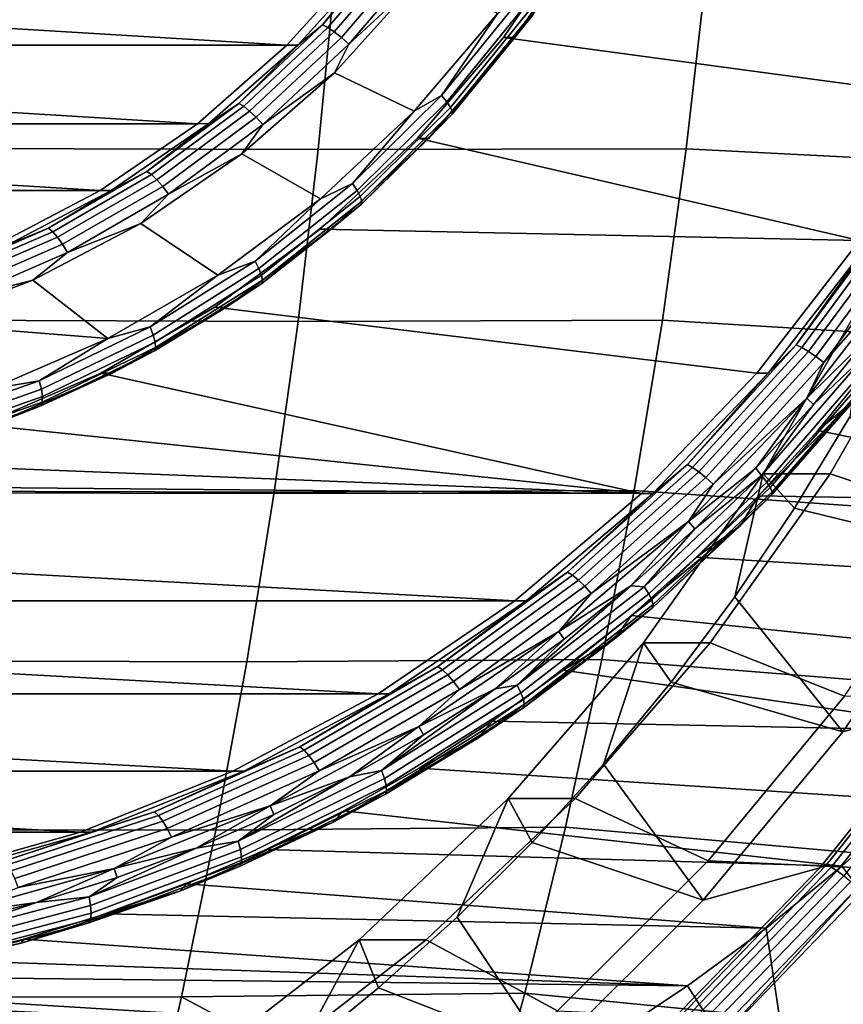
# Model space of a CAD drawing. Header units: metres. Extents: x -25 to 132, y -25 to 47.
# Tile 135 of 153: x 120.06 to 124.38, y -9.03 to -3.87. Entities that reach past the tile are written whole.
import ezdxf

# ---------------------------------------------------------------- set-up
doc = ezdxf.new("R2010")
doc.units = ezdxf.units.M
doc.layers.add('solid_12_061_031_XXX', color=7, linetype='CONTINUOUS')

msp = doc.modelspace()

# ---------------------------------------------------------------- linework, layer by layer
at = {"layer": 'solid_12_061_031_XXX'}
for points in [[(113.454247, -3.021589, 76.10994), (121.877106, -3.53605, 78.685066), (121.458328, -3.999739, 78.55703), (113.820137, -3.53605, 76.221802)], [(122.990669, -3.377209, 79.025513), (125.318138, -3.477598, 79.737091), (124.929276, -4.274808, 79.61821), (122.595291, -3.960144, 78.904633)], [(122.990669, -3.377209, 79.025513), (122.595291, -3.960144, 78.904633), (122.654793, -3.95916, 78.713692), (123.048859, -3.378404, 78.834167)], [(123.048859, -3.378404, 78.834167), (122.654793, -3.95916, 78.713692), (122.751343, -3.838732, 78.689079)], [(121.645897, -3.893868, 78.351318), (121.936241, -3.535332, 78.494003), (122.039406, -3.433409, 78.471626)], [(121.645897, -3.893868, 78.351318), (122.039406, -3.433409, 78.471626), (122.068451, -3.445851, 78.43), (121.673515, -3.907979, 78.30925)], [(121.673515, -3.907979, 78.30925), (122.068451, -3.445851, 78.43), (122.104347, -3.465671, 78.397591), (121.707138, -3.930456, 78.276154)], [(121.707138, -3.930456, 78.276154), (122.104347, -3.465671, 78.397591), (122.144638, -3.491515, 78.376625), (121.744469, -3.959766, 78.25428)], [(121.744469, -3.959766, 78.25428), (122.144638, -3.491515, 78.376625), (122.186592, -3.521618, 78.36853), (121.782967, -3.993906, 78.245132)], [(113.820137, -3.53605, 76.221802), (121.458328, -3.999739, 78.55703), (114.238914, -3.999739, 76.349838)], [(121.936241, -3.535332, 78.494003), (121.516502, -4.000555, 78.365677), (121.458328, -3.999739, 78.55703), (121.877106, -3.53605, 78.685066)], [(121.645897, -3.893868, 78.351318), (121.516502, -4.000555, 78.365677), (121.936241, -3.535332, 78.494003)], [(122.142647, -3.662117, 78.347969), (121.782967, -3.993906, 78.245132), (122.186592, -3.521618, 78.36853)], [(119.697411, -4.542395, 100.978638), (121.622757, -4.548489, 101.360474), (121.709709, -3.643312, 101.407532), (119.768143, -3.63777, 101.025909)], [(123.656136, -3.640912, 101.769707), (121.709709, -3.643312, 101.407532), (121.622757, -4.548489, 101.360474), (123.55352, -4.544698, 101.723648)], [(122.142647, -3.662117, 78.347969), (121.707657, -4.144615, 78.214981), (121.782967, -3.993906, 78.245132)], [(122.125824, -4.347066, 78.342827), (121.707657, -4.144615, 78.214981), (122.142647, -3.662117, 78.347969), (122.565277, -3.832439, 78.47718)], [(123.656136, -3.640912, 101.769707), (123.55352, -4.544698, 101.723648), (125.473694, -4.641692, 102.061882), (125.597054, -3.719546, 102.108383)], [(122.684891, -3.753025, 78.520821), (122.269173, -4.264811, 78.393723), (122.565277, -3.832439, 78.47718)], [(122.715828, -3.782257, 78.551147), (122.296867, -4.298028, 78.423058), (122.269173, -4.264811, 78.393723), (122.684891, -3.753025, 78.520821)], [(122.738113, -3.807361, 78.591202), (122.316376, -4.326556, 78.462265), (122.296867, -4.298028, 78.423058), (122.715828, -3.782257, 78.551147)], [(122.750229, -3.826625, 78.638252), (122.326355, -4.348447, 78.508659), (122.316376, -4.326556, 78.462265), (122.738113, -3.807361, 78.591202)], [(122.269173, -4.264811, 78.393723), (122.125824, -4.347066, 78.342827), (122.565277, -3.832439, 78.47718)], [(122.751343, -3.838732, 78.689079), (122.326134, -4.362205, 78.559074), (122.326355, -4.348447, 78.508659), (122.750229, -3.826625, 78.638252)], [(122.654793, -3.95916, 78.713692), (122.326134, -4.362205, 78.559074), (122.751343, -3.838732, 78.689079)], [(121.205559, -4.305359, 78.216698), (121.516502, -4.000555, 78.365677), (121.645897, -3.893868, 78.351318)], [(121.205559, -4.305359, 78.216698), (121.645897, -3.893868, 78.351318), (121.673515, -3.907979, 78.30925), (121.231575, -4.320961, 78.174141)], [(121.231575, -4.320961, 78.174141), (121.673515, -3.907979, 78.30925), (121.707138, -3.930456, 78.276154), (121.262657, -4.345814, 78.140266)], [(121.262657, -4.345814, 78.140266), (121.707138, -3.930456, 78.276154), (121.744469, -3.959766, 78.25428), (121.296677, -4.378221, 78.117378)], [(121.296677, -4.378221, 78.117378), (121.744469, -3.959766, 78.25428), (121.782967, -3.993906, 78.245132), (121.331314, -4.415969, 78.107048)], [(122.595291, -3.960144, 78.904633), (122.143311, -4.488934, 78.766449), (122.201027, -4.490128, 78.574959), (122.654793, -3.95916, 78.713692)], [(122.595291, -3.960144, 78.904633), (124.929276, -4.274808, 79.61821), (124.46347, -5.025564, 79.475792), (122.143311, -4.488934, 78.766449)], [(122.654793, -3.95916, 78.713692), (122.201027, -4.490128, 78.574959), (122.326134, -4.362205, 78.559074)], [(114.238914, -3.999739, 76.349838), (121.458328, -3.999739, 78.55703), (120.988533, -4.412275, 78.413399)], [(114.238914, -3.999739, 76.349838), (120.988533, -4.412275, 78.413399), (114.70871, -4.412275, 76.493462)], [(121.516502, -4.000555, 78.365677), (121.047958, -4.411677, 78.222427), (120.988533, -4.412275, 78.413399), (121.458328, -3.999739, 78.55703)], [(121.205559, -4.305359, 78.216698), (121.047958, -4.411677, 78.222427), (121.516502, -4.000555, 78.365677)], [(121.707657, -4.144615, 78.214981), (121.331314, -4.415969, 78.107048), (121.782967, -3.993906, 78.245132)], [(121.707657, -4.144615, 78.214981), (121.221992, -4.571053, 78.066498), (121.331314, -4.415969, 78.107048)], [(121.633957, -4.807037, 78.192451), (121.221992, -4.571053, 78.066498), (121.707657, -4.144615, 78.214981), (122.125824, -4.347066, 78.342827)], [(122.269173, -4.264811, 78.393723), (121.802971, -4.726595, 78.25119), (122.125824, -4.347066, 78.342827)], [(122.296867, -4.298028, 78.423058), (121.827042, -4.763409, 78.279419), (121.802971, -4.726595, 78.25119), (122.269173, -4.264811, 78.393723)], [(120.72393, -4.662708, 78.069443), (121.047958, -4.411677, 78.222427), (121.205559, -4.305359, 78.216698)], [(120.72393, -4.662708, 78.069443), (121.205559, -4.305359, 78.216698), (121.231575, -4.320961, 78.174141), (120.748199, -4.679605, 78.02636)], [(120.748199, -4.679605, 78.02636), (121.231575, -4.320961, 78.174141), (121.262657, -4.345814, 78.140266), (120.776505, -4.706521, 77.991631)], [(122.316376, -4.326556, 78.462265), (121.84343, -4.795026, 78.317665), (121.827042, -4.763409, 78.279419), (122.296867, -4.298028, 78.423058)], [(122.326355, -4.348447, 78.508659), (121.851021, -4.819287, 78.363335), (121.84343, -4.795026, 78.317665), (122.316376, -4.326556, 78.462265)], [(120.776505, -4.706521, 77.991631), (121.262657, -4.345814, 78.140266), (121.296677, -4.378221, 78.117378), (120.8069, -4.741617, 77.967636)], [(120.8069, -4.741617, 77.967636), (121.296677, -4.378221, 78.117378), (121.331314, -4.415969, 78.107048), (120.837311, -4.782498, 77.956017)], [(121.802971, -4.726595, 78.25119), (121.633957, -4.807037, 78.192451), (122.125824, -4.347066, 78.342827)], [(122.326134, -4.362205, 78.559074), (121.849289, -4.834535, 78.413292), (121.851021, -4.819287, 78.363335), (122.326355, -4.348447, 78.508659)], [(122.201027, -4.490128, 78.574959), (121.849289, -4.834535, 78.413292), (122.326134, -4.362205, 78.559074)], [(114.70871, -4.412275, 76.493462), (120.988533, -4.412275, 78.413399), (120.479088, -4.762359, 78.257645)], [(114.70871, -4.412275, 76.493462), (120.479088, -4.762359, 78.257645), (115.218147, -4.762359, 76.649216)], [(121.047958, -4.411677, 78.222427), (120.536934, -4.76314, 78.066193), (120.479088, -4.762359, 78.257645), (120.988533, -4.412275, 78.413399)], [(120.72393, -4.662708, 78.069443), (120.536934, -4.76314, 78.066193), (121.047958, -4.411677, 78.222427)], [(121.221992, -4.571053, 78.066498), (120.837311, -4.782498, 77.956017), (121.331314, -4.415969, 78.107048)], [(121.633606, -4.965185, 78.610619), (122.143311, -4.488934, 78.766449), (124.46347, -5.025564, 79.475792)], [(122.143311, -4.488934, 78.766449), (121.633606, -4.965185, 78.610619), (121.69326, -4.96463, 78.419716), (122.201027, -4.490128, 78.574959)], [(122.201027, -4.490128, 78.574959), (121.69326, -4.96463, 78.419716), (121.849289, -4.834535, 78.413292)], [(119.611237, -5.443544, 100.921036), (121.516792, -5.449626, 101.303139), (121.622757, -4.548489, 101.360474), (119.697411, -4.542395, 100.978638)], [(123.55352, -4.544698, 101.723648), (121.622757, -4.548489, 101.360474), (121.516792, -5.449626, 101.303139), (123.428452, -5.443925, 101.667534)], [(123.55352, -4.544698, 101.723648), (123.428452, -5.443925, 101.667534), (125.323372, -5.558419, 102.005226), (125.473694, -4.641692, 102.061882)], [(121.221992, -4.571053, 78.066498), (120.692207, -4.935638, 77.904526), (120.837311, -4.782498, 77.956017)], [(121.095894, -5.206497, 78.027946), (120.692207, -4.935638, 77.904526), (121.221992, -4.571053, 78.066498), (121.633957, -4.807037, 78.192451)], [(120.207062, -4.96142, 77.911423), (120.536934, -4.76314, 78.066193), (120.72393, -4.662708, 78.069443)], [(120.207062, -4.96142, 77.911423), (120.72393, -4.662708, 78.069443), (120.748199, -4.679605, 78.02636), (120.229469, -4.9794, 77.867767)], [(120.229469, -4.9794, 77.867767), (120.748199, -4.679605, 78.02636), (120.776505, -4.706521, 77.991631), (120.254784, -5.008039, 77.832123)], [(120.254784, -5.008039, 77.832123), (120.776505, -4.706521, 77.991631), (120.8069, -4.741617, 77.967636), (120.281288, -5.045385, 77.806946)], [(120.281288, -5.045385, 77.806946), (120.8069, -4.741617, 77.967636), (120.837311, -4.782498, 77.956017), (120.307175, -5.088885, 77.793938)], [(121.802971, -4.726595, 78.25119), (121.291763, -5.132964, 78.094902), (121.633957, -4.807037, 78.192451)], [(121.827042, -4.763409, 78.279419), (121.311844, -5.172944, 78.12191), (121.291763, -5.132964, 78.094902), (121.802971, -4.726595, 78.25119)], [(115.218147, -4.762359, 76.649216), (120.479088, -4.762359, 78.257645), (119.930733, -5.05053, 78.089996)], [(120.536934, -4.76314, 78.066193), (119.990349, -5.050189, 77.899086), (119.930733, -5.05053, 78.089996), (120.479088, -4.762359, 78.257645)], [(120.207062, -4.96142, 77.911423), (119.990349, -5.050189, 77.899086), (120.536934, -4.76314, 78.066193)], [(120.692207, -4.935638, 77.904526), (120.307175, -5.088885, 77.793938), (120.837311, -4.782498, 77.956017)], [(121.84343, -4.795026, 78.317665), (121.324814, -5.207279, 78.159111), (121.311844, -5.172944, 78.12191), (121.827042, -4.763409, 78.279419)], [(121.851021, -4.819287, 78.363335), (121.329781, -5.233625, 78.203972), (121.324814, -5.207279, 78.159111), (121.84343, -4.795026, 78.317665)], [(121.291763, -5.132964, 78.094902), (121.095894, -5.206497, 78.027946), (121.633957, -4.807037, 78.192451)], [(121.849289, -4.834535, 78.413292), (121.326401, -5.250185, 78.253426), (121.329781, -5.233625, 78.203972), (121.851021, -4.819287, 78.363335)], [(121.69326, -4.96463, 78.419716), (121.326401, -5.250185, 78.253426), (121.849289, -4.834535, 78.413292)], [(124.130989, -5.573638, 79.111092), (124.52195, -5.025564, 79.284531), (124.638374, -4.888206, 79.266212)], [(124.130989, -5.573638, 79.111092), (124.638374, -4.888206, 79.266212), (124.668159, -4.899605, 79.224808), (124.159592, -5.586637, 79.069328)], [(124.159592, -5.586637, 79.069328), (124.668159, -4.899605, 79.224808), (124.705238, -4.917765, 79.192764), (124.194786, -5.607343, 79.036705)], [(120.692207, -4.935638, 77.904526), (120.125519, -5.233405, 77.73127), (120.307175, -5.088885, 77.793938)], [(120.518486, -5.540388, 77.851418), (120.125519, -5.233405, 77.73127), (120.692207, -4.935638, 77.904526), (121.095894, -5.206497, 78.027946)], [(124.194786, -5.607343, 79.036705), (124.705238, -4.917765, 79.192764), (124.747078, -4.941444, 79.172272), (124.234169, -5.634343, 79.015457)], [(124.234169, -5.634343, 79.015457), (124.747078, -4.941444, 79.172272), (124.790825, -4.969026, 79.164726), (124.275055, -5.665792, 79.007042)], [(119.661469, -5.19774, 77.744621), (119.990349, -5.050189, 77.899086), (120.207062, -4.96142, 77.911423)], [(119.661469, -5.19774, 77.744621), (120.207062, -4.96142, 77.911423), (120.229469, -4.9794, 77.867767), (119.681892, -5.216576, 77.700356)], [(119.681892, -5.216576, 77.700356), (120.229469, -4.9794, 77.867767), (120.254784, -5.008039, 77.832123), (119.704063, -5.24658, 77.66375)], [(119.704063, -5.24658, 77.66375), (120.254784, -5.008039, 77.832123), (120.281288, -5.045385, 77.806946), (119.726463, -5.285704, 77.637314)], [(121.633606, -4.965185, 78.610619), (121.08046, -5.375801, 78.441505), (121.137878, -5.376698, 78.249924), (121.69326, -4.96463, 78.419716)], [(121.633606, -4.965185, 78.610619), (124.46347, -5.025564, 79.475792), (123.924599, -5.720809, 79.311043), (121.08046, -5.375801, 78.441505)], [(121.69326, -4.96463, 78.419716), (121.137878, -5.376698, 78.249924), (121.326401, -5.250185, 78.253426)], [(124.275055, -5.665792, 79.007042), (124.790825, -4.969026, 79.164726), (124.736786, -5.14077, 79.141075)], [(119.726463, -5.285704, 77.637314), (120.281288, -5.045385, 77.806946), (120.307175, -5.088885, 77.793938), (119.747559, -5.331276, 77.622849)], [(124.52195, -5.025564, 79.284531), (123.983353, -5.721066, 79.119865), (123.924599, -5.720809, 79.311043), (124.46347, -5.025564, 79.475792)], [(124.130989, -5.573638, 79.111092), (123.983353, -5.721066, 79.119865), (124.52195, -5.025564, 79.284531)], [(120.125519, -5.233405, 77.73127), (119.747559, -5.331276, 77.622849), (120.307175, -5.088885, 77.793938)], [(121.291763, -5.132964, 78.094902), (120.741531, -5.479154, 77.926674), (121.095894, -5.206497, 78.027946)], [(121.311844, -5.172944, 78.12191), (120.757332, -5.52183, 77.952377), (120.741531, -5.479154, 77.926674), (121.291763, -5.132964, 78.094902)], [(124.185654, -5.852922, 78.97258), (124.736786, -5.14077, 79.141075), (124.507309, -5.535847, 79.070923)], [(124.275055, -5.665792, 79.007042), (124.736786, -5.14077, 79.141075), (124.185654, -5.852922, 78.97258)], [(120.741531, -5.479154, 77.926674), (120.518486, -5.540388, 77.851418), (121.095894, -5.206497, 78.027946)], [(121.324814, -5.207279, 78.159111), (120.766617, -5.558481, 77.988457), (120.757332, -5.52183, 77.952377), (121.311844, -5.172944, 78.12191)], [(121.329781, -5.233625, 78.203972), (120.768761, -5.586605, 78.032455), (120.766617, -5.558481, 77.988457), (121.324814, -5.207279, 78.159111)], [(120.125519, -5.233405, 77.73127), (119.529633, -5.460315, 77.549095), (119.747559, -5.331276, 77.622849)], [(120.518486, -5.540388, 77.851418), (119.529633, -5.460315, 77.549095), (120.125519, -5.233405, 77.73127)], [(121.326401, -5.250185, 78.253426), (120.763603, -5.60428, 78.081367), (120.768761, -5.586605, 78.032455), (121.329781, -5.233625, 78.203972)], [(121.137878, -5.376698, 78.249924), (120.763603, -5.60428, 78.081367), (121.326401, -5.250185, 78.253426)], [(123.957924, -6.250165, 89.464439), (124.500702, -5.303213, 89.630386), (124.411987, -5.950739, 89.943115), (124.121323, -6.430726, 89.854248)], [(124.500702, -5.303213, 89.630386), (123.957924, -6.250165, 89.464439), (124.308769, -6.250164, 88.316879), (124.851532, -5.30324, 88.482819)], [(124.851532, -5.30324, 88.482819), (124.308769, -6.250164, 88.316879), (125.017418, -6.487653, 88.533531), (125.563416, -5.498742, 88.700462)], [(121.08046, -5.375801, 78.441505), (123.924599, -5.720809, 79.311043), (123.319702, -6.353888, 79.126114), (120.482368, -5.721196, 78.258652)], [(121.08046, -5.375801, 78.441505), (120.482368, -5.721196, 78.258652), (120.54187, -5.721152, 78.067703), (121.137878, -5.376698, 78.249924)], [(121.137878, -5.376698, 78.249924), (120.54187, -5.721152, 78.067703), (120.763603, -5.60428, 78.081367)], [(119.908943, -5.804549, 77.665062), (118.912575, -5.613317, 77.360443), (119.529633, -5.460315, 77.549095), (120.518486, -5.540388, 77.851418)], [(119.50972, -6.340442, 100.853157), (121.391937, -6.345835, 101.235588), (121.516792, -5.449626, 101.303139), (119.611237, -5.443544, 100.921036)], [(123.428452, -5.443925, 101.667534), (121.516792, -5.449626, 101.303139), (121.391937, -6.345835, 101.235588), (123.281082, -6.337601, 101.601418)], [(123.428452, -5.443925, 101.667534), (123.281082, -6.337601, 101.601418), (125.146255, -6.468568, 101.938469), (125.323372, -5.558419, 102.005226)], [(120.741531, -5.479154, 77.926674), (120.15873, -5.761106, 77.748497), (120.518486, -5.540388, 77.851418)], [(120.757332, -5.52183, 77.952377), (120.169991, -5.805978, 77.772804), (120.15873, -5.761106, 77.748497), (120.741531, -5.479154, 77.926674)], [(120.766617, -5.558481, 77.988457), (120.175385, -5.844515, 77.807693), (120.169991, -5.805978, 77.772804), (120.757332, -5.52183, 77.952377)], [(120.15873, -5.761106, 77.748497), (119.908943, -5.804549, 77.665062), (120.518486, -5.540388, 77.851418)], [(120.768761, -5.586605, 78.032455), (120.17453, -5.874086, 77.850777), (120.175385, -5.844515, 77.807693), (120.766617, -5.558481, 77.988457)], [(123.559898, -6.201879, 78.936493), (123.983353, -5.721066, 79.119865), (124.130989, -5.573638, 79.111092)], [(123.559898, -6.201879, 78.936493), (124.130989, -5.573638, 79.111092), (124.159592, -5.586637, 79.069328), (123.587166, -6.216342, 78.894318)], [(124.185654, -5.852922, 78.97258), (124.507309, -5.535847, 79.070923), (124.221191, -5.886367, 78.983444)], [(124.506966, -5.615371, 79.077888), (124.221191, -5.886367, 78.983444), (124.507309, -5.535847, 79.070923)], [(120.763603, -5.60428, 78.081367), (120.167496, -5.892672, 77.899117), (120.17453, -5.874086, 77.850777), (120.768761, -5.586605, 78.032455)], [(120.54187, -5.721152, 78.067703), (120.167496, -5.892672, 77.899117), (120.763603, -5.60428, 78.081367)], [(123.587166, -6.216342, 78.894318), (124.159592, -5.586637, 79.069328), (124.194786, -5.607343, 79.036705), (123.620239, -6.239382, 78.861046)], [(123.620239, -6.239382, 78.861046), (124.194786, -5.607343, 79.036705), (124.234169, -5.634343, 79.015457), (123.65686, -6.269425, 78.838959)], [(123.949104, -6.258999, 78.907333), (124.221191, -5.886367, 78.983444), (124.506966, -5.615371, 79.077888)], [(123.949104, -6.258999, 78.907333), (124.506966, -5.615371, 79.077888), (124.536835, -5.646014, 79.107887), (123.975929, -6.293154, 78.936401)], [(123.65686, -6.269425, 78.838959), (124.234169, -5.634343, 79.015457), (124.275055, -5.665792, 79.007042), (123.694519, -6.304419, 78.829552)], [(123.694519, -6.304419, 78.829552), (124.275055, -5.665792, 79.007042), (124.185654, -5.852922, 78.97258)], [(123.975929, -6.293154, 78.936401), (124.536835, -5.646014, 79.107887), (124.558212, -5.672331, 79.147659), (123.99469, -6.322487, 78.975372)], [(123.99469, -6.322487, 78.975372), (124.558212, -5.672331, 79.147659), (124.569618, -5.692524, 79.194496), (124.004097, -6.344995, 79.021591)], [(124.537926, -5.662734, 79.498558), (126.39637, -5.972361, 80.066742), (126.105843, -6.403724, 79.977921), (124.244392, -6.021905, 79.408813)], [(124.437531, -5.862352, 79.258728), (124.537926, -5.662734, 79.498558), (124.244392, -6.021905, 79.408813)], [(120.482368, -5.721196, 78.258652), (119.85524, -5.993218, 78.066917), (119.912727, -5.993659, 77.875351), (120.54187, -5.721152, 78.067703)], [(119.85524, -5.993218, 78.066917), (120.482368, -5.721196, 78.258652), (123.319702, -6.353888, 79.126114)], [(120.54187, -5.721152, 78.067703), (119.912727, -5.993659, 77.875351), (120.167496, -5.892672, 77.899117)], [(123.983353, -5.721066, 79.119865), (123.378181, -6.353888, 78.934853), (123.319702, -6.353888, 79.126114), (123.924599, -5.720809, 79.311043)], [(123.559898, -6.201879, 78.936493), (123.378181, -6.353888, 78.934853), (123.983353, -5.721066, 79.119865)], [(124.004097, -6.344995, 79.021591), (124.569618, -5.692524, 79.194496), (124.570297, -5.705216, 79.245186), (124.00351, -6.359142, 79.071899)], [(124.437531, -5.862352, 79.258728), (124.00351, -6.359142, 79.071899), (124.570297, -5.705216, 79.245186)], [(120.15873, -5.761106, 77.748497), (119.550194, -5.975514, 77.562447), (119.908943, -5.804549, 77.665062)], [(120.169991, -5.805978, 77.772804), (119.556717, -6.022057, 77.585312), (119.550194, -5.975514, 77.562447), (120.15873, -5.761106, 77.748497)], [(120.175385, -5.844515, 77.807693), (119.558037, -6.062027, 77.61895), (119.556717, -6.022057, 77.585312), (120.169991, -5.805978, 77.772804)], [(120.167496, -5.892672, 77.899117), (119.545059, -6.111976, 77.708817), (119.554062, -6.092699, 77.661079), (120.17453, -5.874086, 77.850777)], [(120.17453, -5.874086, 77.850777), (119.554062, -6.092699, 77.661079), (119.558037, -6.062027, 77.61895), (120.175385, -5.844515, 77.807693)], [(123.566284, -6.500963, 78.783218), (124.185654, -5.852922, 78.97258), (123.917908, -6.220762, 78.890724)], [(123.694519, -6.304419, 78.829552), (124.185654, -5.852922, 78.97258), (123.566284, -6.500963, 78.783218)], [(124.00351, -6.359142, 79.071899), (124.437531, -5.862352, 79.258728), (123.933479, -6.364716, 79.313759), (123.836853, -6.523135, 79.075081)], [(124.185654, -5.852922, 78.97258), (124.221191, -5.886367, 78.983444), (123.917908, -6.220762, 78.890724)], [(123.949104, -6.258999, 78.907333), (123.917908, -6.220762, 78.890724), (124.221191, -5.886367, 78.983444)], [(124.437531, -5.862352, 79.258728), (124.244392, -6.021905, 79.408813), (123.933479, -6.364716, 79.313759)], [(119.912727, -5.993659, 77.875351), (119.545059, -6.111976, 77.708817), (120.167496, -5.892672, 77.899117)], [(119.199295, -6.190437, 77.866371), (119.85524, -5.993218, 78.066917), (123.319702, -6.353888, 79.126114)], [(124.121323, -6.430726, 89.854248), (124.411987, -5.950739, 89.943115), (125.024841, -6.649901, 89.372353)], [(123.933479, -6.364716, 79.313759), (124.244392, -6.021905, 79.408813), (126.105843, -6.403724, 79.977921)], [(118.528984, -6.310009, 77.661438), (119.199295, -6.190437, 77.866371), (123.319702, -6.353888, 79.126114)], [(122.930954, -6.766479, 78.744202), (123.378181, -6.353888, 78.934853), (123.559898, -6.201879, 78.936493)], [(122.930954, -6.766479, 78.744202), (123.559898, -6.201879, 78.936493), (123.587166, -6.216342, 78.894318), (122.956757, -6.782259, 78.701584)], [(122.956757, -6.782259, 78.701584), (123.587166, -6.216342, 78.894318), (123.620239, -6.239382, 78.861046), (122.987495, -6.807396, 78.667603)], [(122.987495, -6.807396, 78.667603), (123.620239, -6.239382, 78.861046), (123.65686, -6.269425, 78.838959), (123.021065, -6.840174, 78.644577)], [(123.957924, -6.250165, 89.464439), (123.328995, -7.136924, 89.272163), (123.679855, -7.136899, 88.124603), (124.308769, -6.250164, 88.316879)], [(123.328995, -7.136924, 89.272163), (123.957924, -6.250165, 89.464439), (123.808479, -6.895219, 89.758606), (123.47422, -7.343102, 89.65641)], [(123.566284, -6.500963, 78.783218), (123.917908, -6.220762, 78.890724), (123.598289, -6.538111, 78.793007)], [(123.949104, -6.258999, 78.907333), (123.598289, -6.538111, 78.793007), (123.917908, -6.220762, 78.890724)], [(124.308769, -6.250164, 88.316879), (123.679855, -7.136899, 88.124603), (124.38398, -7.417854, 88.339874), (125.017418, -6.487653, 88.533531)], [(123.957924, -6.250165, 89.464439), (124.121323, -6.430726, 89.854248), (123.808479, -6.895219, 89.758606)], [(123.021065, -6.840174, 78.644577), (123.65686, -6.269425, 78.838959), (123.694519, -6.304419, 78.829552), (123.055176, -6.878354, 78.634087)], [(123.055176, -6.878354, 78.634087), (123.694519, -6.304419, 78.829552), (123.566284, -6.500963, 78.783218)], [(123.333603, -6.84235, 78.719154), (123.598289, -6.538111, 78.793007), (123.949104, -6.258999, 78.907333)], [(123.333603, -6.84235, 78.719154), (123.949104, -6.258999, 78.907333), (123.975929, -6.293154, 78.936401), (123.357071, -6.879688, 78.747192)], [(123.357071, -6.879688, 78.747192), (123.975929, -6.293154, 78.936401), (123.99469, -6.322487, 78.975372), (123.37294, -6.911755, 78.785286)], [(117.848618, -6.349495, 77.45343), (123.319702, -6.353888, 79.126114), (122.654373, -6.916784, 78.922699), (112.377541, -6.353888, 75.780754)], [(112.377541, -6.353888, 75.780754), (122.654373, -6.916784, 78.922699), (113.04287, -6.916784, 75.984169)], [(117.848618, -6.349495, 77.45343), (118.528984, -6.310009, 77.661438), (123.319702, -6.353888, 79.126114)], [(119.39296, -7.232314, 100.77507), (121.248329, -7.236224, 101.157883), (121.391937, -6.345835, 101.235588), (119.50972, -6.340442, 100.853157)], [(123.281082, -6.337601, 101.601418), (121.391937, -6.345835, 101.235588), (121.248329, -7.236224, 101.157883), (123.111565, -7.224734, 101.525368)], [(123.378181, -6.353888, 78.934853), (122.713066, -6.917095, 78.731506), (122.654373, -6.916784, 78.922699), (123.319702, -6.353888, 79.126114)], [(122.930954, -6.766479, 78.744202), (122.713066, -6.917095, 78.731506), (123.378181, -6.353888, 78.934853)], [(123.281082, -6.337601, 101.601418), (123.111565, -7.224734, 101.525368), (124.942543, -7.370978, 101.861687), (125.146255, -6.468568, 101.938469)], [(123.37294, -6.911755, 78.785286), (123.99469, -6.322487, 78.975372), (124.004097, -6.344995, 79.021591), (123.380135, -6.936361, 78.830833)], [(123.380135, -6.936361, 78.830833), (124.004097, -6.344995, 79.021591), (124.00351, -6.359142, 79.071899), (123.378159, -6.951826, 78.880714)], [(123.836853, -6.523135, 79.075081), (123.378159, -6.951826, 78.880714), (124.00351, -6.359142, 79.071899)], [(123.933479, -6.364716, 79.313759), (126.105843, -6.403724, 79.977921), (125.795349, -6.819771, 79.882988), (123.607658, -6.688303, 79.214149)], [(123.836853, -6.523135, 79.075081), (123.933479, -6.364716, 79.313759), (123.607658, -6.688303, 79.214149)], [(123.808479, -6.895219, 89.758606), (124.121323, -6.430726, 89.854248), (125.024841, -6.649901, 89.372353), (124.375519, -7.603396, 89.173836)], [(122.88546, -7.077756, 78.575073), (123.566284, -6.500963, 78.783218), (123.263199, -6.837534, 78.690559)], [(123.055176, -6.878354, 78.634087), (123.566284, -6.500963, 78.783218), (122.88546, -7.077756, 78.575073)], [(123.566284, -6.500963, 78.783218), (123.598289, -6.538111, 78.793007), (123.263199, -6.837534, 78.690559)], [(125.578079, -6.502244, 87.882301), (124.956856, -7.441858, 87.699509), (124.375519, -7.603396, 89.173836), (125.024841, -6.649901, 89.372353)], [(123.378159, -6.951826, 78.880714), (123.836853, -6.523135, 79.075081), (123.265846, -6.993322, 79.109642), (123.175331, -7.116982, 78.872833)], [(123.333603, -6.84235, 78.719154), (123.263199, -6.837534, 78.690559), (123.598289, -6.538111, 78.793007)], [(123.836853, -6.523135, 79.075081), (123.607658, -6.688303, 79.214149), (123.265846, -6.993322, 79.109642)], [(123.607658, -6.688303, 79.214149), (125.795349, -6.819771, 79.882988), (125.465881, -7.219164, 79.782265), (123.265846, -6.993322, 79.109642)], [(122.250618, -7.261646, 78.536201), (122.713066, -6.917095, 78.731506), (122.930954, -6.766479, 78.744202)], [(122.250618, -7.261646, 78.536201), (122.930954, -6.766479, 78.744202), (122.956757, -6.782259, 78.701584), (122.274834, -7.278581, 78.493095)], [(122.274834, -7.278581, 78.493095), (122.956757, -6.782259, 78.701584), (122.987495, -6.807396, 78.667603), (122.30304, -7.305558, 78.458344)], [(122.30304, -7.305558, 78.458344), (122.987495, -6.807396, 78.667603), (123.021065, -6.840174, 78.644577), (122.333313, -7.340734, 78.434311)], [(122.333313, -7.340734, 78.434311), (123.021065, -6.840174, 78.644577), (123.055176, -6.878354, 78.634087), (122.363586, -7.381708, 78.422646)], [(122.666382, -7.359804, 78.51516), (122.913574, -7.118201, 78.583672), (123.263199, -6.837534, 78.690559)], [(122.666382, -7.359804, 78.51516), (123.263199, -6.837534, 78.690559), (123.333603, -6.84235, 78.719154)], [(122.666382, -7.359804, 78.51516), (123.333603, -6.84235, 78.719154), (123.357071, -6.879688, 78.747192), (122.686211, -7.399966, 78.542091)], [(122.88546, -7.077756, 78.575073), (123.263199, -6.837534, 78.690559), (122.913574, -7.118201, 78.583672)], [(113.04287, -6.916784, 75.984169), (122.654373, -6.916784, 78.922699), (121.936821, -7.404517, 78.703323)], [(113.04287, -6.916784, 75.984169), (121.936821, -7.404517, 78.703323), (113.760422, -7.404517, 76.203545)], [(122.713066, -6.917095, 78.731506), (121.9953, -7.404517, 78.512062), (121.936821, -7.404517, 78.703323), (122.654373, -6.916784, 78.922699)], [(122.250618, -7.261646, 78.536201), (121.9953, -7.404517, 78.512062), (122.713066, -6.917095, 78.731506)], [(122.363586, -7.381708, 78.422646), (123.055176, -6.878354, 78.634087), (122.88546, -7.077756, 78.575073)], [(122.686211, -7.399966, 78.542091), (123.357071, -6.879688, 78.747192), (123.37294, -6.911755, 78.785286), (122.698952, -7.434459, 78.579231)], [(122.698952, -7.434459, 78.579231), (123.37294, -6.911755, 78.785286), (123.380135, -6.936361, 78.830833), (122.703743, -7.460926, 78.624039)], [(123.47422, -7.343102, 89.65641), (123.808479, -6.895219, 89.758606), (124.375519, -7.603396, 89.173836)], [(122.703743, -7.460926, 78.624039), (123.380135, -6.936361, 78.830833), (123.378159, -6.951826, 78.880714), (122.700256, -7.47756, 78.673462)], [(123.175331, -7.116982, 78.872833), (122.700256, -7.47756, 78.673462), (123.378159, -6.951826, 78.880714)], [(123.265846, -6.993322, 79.109642), (125.465881, -7.219164, 79.782265), (125.117874, -7.601398, 79.675865), (122.90731, -7.280826, 79.000031)], [(123.175331, -7.116982, 78.872833), (123.265846, -6.993322, 79.109642), (122.90731, -7.280826, 79.000031)], [(122.150742, -7.576911, 78.350449), (122.88546, -7.077756, 78.575073), (122.5504, -7.379328, 78.472633)], [(122.363586, -7.381708, 78.422646), (122.88546, -7.077756, 78.575073), (122.150742, -7.576911, 78.350449)], [(122.88546, -7.077756, 78.575073), (122.913574, -7.118201, 78.583672), (122.5504, -7.379328, 78.472633)], [(122.459755, -7.637798, 78.65406), (123.175331, -7.116982, 78.872833), (122.90731, -7.280826, 79.000031), (122.535034, -7.54855, 78.886215)], [(123.175331, -7.116982, 78.872833), (122.459755, -7.637798, 78.65406), (122.700256, -7.47756, 78.673462)], [(122.666382, -7.359804, 78.51516), (122.5504, -7.379328, 78.472633), (122.913574, -7.118201, 78.583672)], [(123.328995, -7.136924, 89.272163), (122.619972, -7.954951, 89.055389), (122.970818, -7.954951, 87.907829), (123.679855, -7.136899, 88.124603)], [(122.619972, -7.954951, 89.055389), (123.328995, -7.136924, 89.272163), (123.119354, -7.773295, 89.547913), (122.74472, -8.184761, 89.43338)], [(123.679855, -7.136899, 88.124603), (122.970818, -7.954951, 87.907829), (123.668793, -8.280939, 88.121216), (124.38398, -7.417854, 88.339874)], [(123.328995, -7.136924, 89.272163), (123.47422, -7.343102, 89.65641), (123.119354, -7.773295, 89.547913)], [(119.261063, -8.118385, 100.686836), (121.086075, -8.119905, 101.070091), (121.248329, -7.236224, 101.157883), (119.39296, -7.232314, 100.77507)], [(123.111565, -7.224734, 101.525368), (121.248329, -7.236224, 101.157883), (121.086075, -8.119905, 101.070091), (122.920029, -8.104333, 101.439445)], [(123.111565, -7.224734, 101.525368), (122.920029, -8.104333, 101.439445), (124.712387, -8.264487, 101.774948), (124.942543, -7.370978, 101.861687)], [(121.525856, -7.682299, 78.314621), (121.9953, -7.404517, 78.512062), (122.250618, -7.261646, 78.536201)], [(121.525856, -7.682299, 78.314621), (122.250618, -7.261646, 78.536201), (122.274834, -7.278581, 78.493095), (121.548386, -7.700215, 78.270996)], [(121.548386, -7.700215, 78.270996), (122.274834, -7.278581, 78.493095), (122.30304, -7.305558, 78.458344), (121.573898, -7.728755, 78.23542)], [(122.535034, -7.54855, 78.886215), (122.90731, -7.280826, 79.000031), (125.117874, -7.601398, 79.675865)], [(121.573898, -7.728755, 78.23542), (122.30304, -7.305558, 78.458344), (122.333313, -7.340734, 78.434311), (121.600662, -7.765968, 78.21032)], [(121.600662, -7.765968, 78.21032), (122.333313, -7.340734, 78.434311), (122.363586, -7.381708, 78.422646), (121.626846, -7.809316, 78.197403)], [(121.626846, -7.809316, 78.197403), (122.363586, -7.381708, 78.422646), (122.150742, -7.576911, 78.350449)], [(121.953865, -7.80638, 78.297325), (122.5504, -7.379328, 78.472633), (122.666382, -7.359804, 78.51516)], [(121.953865, -7.80638, 78.297325), (122.666382, -7.359804, 78.51516), (122.686211, -7.399966, 78.542091), (121.96981, -7.848979, 78.323067)], [(121.953865, -7.80638, 78.297325), (122.17466, -7.620208, 78.357758), (122.5504, -7.379328, 78.472633)], [(122.150742, -7.576911, 78.350449), (122.5504, -7.379328, 78.472633), (122.17466, -7.620208, 78.357758)], [(123.119354, -7.773295, 89.547913), (123.47422, -7.343102, 89.65641), (124.375519, -7.603396, 89.173836), (123.642487, -8.488008, 88.94973)], [(113.760422, -7.404517, 76.203545), (121.936821, -7.404517, 78.703323), (121.174118, -7.810462, 78.470139)], [(113.760422, -7.404517, 76.203545), (121.174118, -7.810462, 78.470139), (114.523125, -7.810462, 76.436729)], [(121.9953, -7.404517, 78.512062), (121.232742, -7.810813, 78.278923), (121.174118, -7.810462, 78.470139), (121.936821, -7.404517, 78.703323)], [(121.525856, -7.682299, 78.314621), (121.232742, -7.810813, 78.278923), (121.9953, -7.404517, 78.512062)], [(121.96981, -7.848979, 78.323067), (122.686211, -7.399966, 78.542091), (122.698952, -7.434459, 78.579231), (121.979218, -7.885564, 78.359184)], [(121.979218, -7.885564, 78.359184), (122.698952, -7.434459, 78.579231), (122.703743, -7.460926, 78.624039), (121.981445, -7.913637, 78.403206)], [(124.956856, -7.441858, 87.699509), (124.254051, -8.317243, 87.495811), (123.642487, -8.488008, 88.94973), (124.375519, -7.603396, 89.173836)], [(125.851265, -8.380338, 80.654747), (126.586258, -7.512445, 80.879463), (124.38398, -7.417854, 88.339874), (123.668793, -8.280939, 88.121216)], [(124.988052, -7.428195, 87.658287), (124.2882, -8.303265, 87.455376), (124.254051, -8.317243, 87.495811), (124.956856, -7.441858, 87.699509)], [(125.014503, -7.439022, 87.618744), (124.313545, -8.31543, 87.415497), (124.2882, -8.303265, 87.455376), (124.988052, -7.428195, 87.658287)], [(125.047363, -7.456157, 87.587013), (124.344704, -8.334639, 87.383247), (124.313545, -8.31543, 87.415497), (125.014503, -7.439022, 87.618744)], [(121.981445, -7.913637, 78.403206), (122.703743, -7.460926, 78.624039), (122.700256, -7.47756, 78.673462), (121.976349, -7.931281, 78.452141)], [(122.459755, -7.637798, 78.65406), (121.976349, -7.931281, 78.452141), (122.700256, -7.47756, 78.673462)], [(125.084663, -7.478582, 87.564964), (124.379837, -8.35975, 87.360535), (124.344704, -8.334639, 87.383247), (125.047363, -7.456157, 87.587013)], [(121.370163, -7.992983, 78.111801), (122.150742, -7.576911, 78.350449), (121.787376, -7.840185, 78.239357)], [(121.626846, -7.809316, 78.197403), (122.150742, -7.576911, 78.350449), (121.370163, -7.992983, 78.111801)], [(122.150742, -7.576911, 78.350449), (122.17466, -7.620208, 78.357758), (121.787376, -7.840185, 78.239357)], [(122.535034, -7.54855, 78.886215), (125.117874, -7.601398, 79.675865), (124.752342, -7.965309, 79.56411), (122.151993, -7.794229, 78.769104)], [(122.459755, -7.637798, 78.65406), (122.535034, -7.54855, 78.886215), (122.151993, -7.794229, 78.769104)], [(121.697456, -8.080241, 78.420998), (122.459755, -7.637798, 78.65406), (122.151993, -7.794229, 78.769104), (121.757004, -8.018268, 78.648346)], [(122.459755, -7.637798, 78.65406), (121.697456, -8.080241, 78.420998), (121.976349, -7.931281, 78.452141)], [(121.953865, -7.80638, 78.297325), (121.787376, -7.840185, 78.239357), (122.17466, -7.620208, 78.357758)], [(120.764122, -8.02412, 78.081734), (121.232742, -7.810813, 78.278923), (121.525856, -7.682299, 78.314621)], [(120.764122, -8.02412, 78.081734), (121.525856, -7.682299, 78.314621), (121.548386, -7.700215, 78.270996), (120.784874, -8.042834, 78.037567)], [(120.784874, -8.042834, 78.037567), (121.548386, -7.700215, 78.270996), (121.573898, -7.728755, 78.23542), (120.807564, -8.072643, 78.001129)], [(120.807564, -8.072643, 78.001129), (121.573898, -7.728755, 78.23542), (121.600662, -7.765968, 78.21032), (120.830635, -8.111513, 77.974892)], [(120.830635, -8.111513, 77.974892), (121.600662, -7.765968, 78.21032), (121.626846, -7.809316, 78.197403), (120.852516, -8.15679, 77.960663)], [(122.151993, -7.794229, 78.769104), (124.752342, -7.965309, 79.56411), (124.370399, -8.309829, 79.447342), (121.757004, -8.018268, 78.648346)], [(122.74472, -8.184761, 89.43338), (123.119354, -7.773295, 89.547913), (123.642487, -8.488008, 88.94973)], [(114.523125, -7.810462, 76.436729), (121.174118, -7.810462, 78.470139), (120.375267, -8.131534, 78.225906)], [(114.523125, -7.810462, 76.436729), (120.375267, -8.131534, 78.225906), (115.321976, -8.131534, 76.680962)], [(121.232742, -7.810813, 78.278923), (120.433746, -8.131534, 78.034645), (120.375267, -8.131534, 78.225906), (121.174118, -7.810462, 78.470139)], [(120.764122, -8.02412, 78.081734), (120.433746, -8.131534, 78.034645), (121.232742, -7.810813, 78.278923)], [(120.852516, -8.15679, 77.960663), (121.626846, -7.809316, 78.197403), (121.370163, -7.992983, 78.111801)], [(121.202927, -8.177776, 78.067741), (121.787376, -7.840185, 78.239357), (121.953865, -7.80638, 78.297325)], [(121.202927, -8.177776, 78.067741), (121.953865, -7.80638, 78.297325), (121.96981, -7.848979, 78.323067), (121.214767, -8.222403, 78.092232)], [(121.202927, -8.177776, 78.067741), (121.389618, -8.038657, 78.117744), (121.787376, -7.840185, 78.239357)], [(121.214767, -8.222403, 78.092232), (121.96981, -7.848979, 78.323067), (121.979218, -7.885564, 78.359184), (121.220657, -8.260728, 78.127266)], [(121.370163, -7.992983, 78.111801), (121.787376, -7.840185, 78.239357), (121.389618, -8.038657, 78.117744)], [(121.220657, -8.260728, 78.127266), (121.979218, -7.885564, 78.359184), (121.981445, -7.913637, 78.403206), (121.220192, -8.290136, 78.170471)], [(121.220192, -8.290136, 78.170471), (121.981445, -7.913637, 78.403206), (121.976349, -7.931281, 78.452141), (121.213394, -8.308619, 78.21888)], [(121.697456, -8.080241, 78.420998), (121.213394, -8.308619, 78.21888), (121.976349, -7.931281, 78.452141)], [(121.837692, -8.696367, 88.816223), (122.619972, -7.954951, 89.055389), (122.351234, -8.576509, 89.31308), (121.939842, -8.947596, 89.187302)], [(122.619972, -7.954951, 89.055389), (121.837692, -8.696367, 88.816223), (122.188515, -8.696386, 87.668648), (122.970818, -7.954951, 87.907829)], [(122.970818, -7.954951, 87.907829), (122.188515, -8.696386, 87.668648), (122.878426, -9.06899, 87.879578), (123.668793, -8.280939, 88.121216)], [(122.619972, -7.954951, 89.055389), (122.74472, -8.184761, 89.43338), (122.351234, -8.576509, 89.31308)], [(120.552238, -8.32143, 77.861732), (121.370163, -7.992983, 78.111801), (120.98246, -8.215084, 77.993263)], [(120.852516, -8.15679, 77.960663), (121.370163, -7.992983, 78.111801), (120.552238, -8.32143, 77.861732)], [(121.370163, -7.992983, 78.111801), (121.389618, -8.038657, 78.117744), (120.98246, -8.215084, 77.993263)], [(125.039619, -9.170016, 80.406601), (124.370399, -8.309829, 79.447342), (124.752342, -7.965309, 79.56411)], [(119.973228, -8.283605, 77.839935), (120.433746, -8.131534, 78.034645), (120.764122, -8.02412, 78.081734)], [(119.973228, -8.283605, 77.839935), (120.764122, -8.02412, 78.081734), (120.784874, -8.042834, 78.037567), (119.992134, -8.302923, 77.795204)], [(119.992134, -8.302923, 77.795204), (120.784874, -8.042834, 78.037567), (120.807564, -8.072643, 78.001129), (120.011879, -8.333696, 77.757866)], [(121.202927, -8.177776, 78.067741), (120.98246, -8.215084, 77.993263), (121.389618, -8.038657, 78.117744)], [(121.349144, -8.221539, 78.523651), (121.757004, -8.018268, 78.648346), (124.370399, -8.309829, 79.447342)], [(121.697456, -8.080241, 78.420998), (121.757004, -8.018268, 78.648346), (121.349144, -8.221539, 78.523651)], [(120.011879, -8.333696, 77.757866), (120.807564, -8.072643, 78.001129), (120.830635, -8.111513, 77.974892), (120.03112, -8.373823, 77.730461)], [(120.03112, -8.373823, 77.730461), (120.830635, -8.111513, 77.974892), (120.852516, -8.15679, 77.960663), (120.048546, -8.420564, 77.714867)], [(120.896263, -8.439769, 78.176048), (121.697456, -8.080241, 78.420998), (121.349144, -8.221539, 78.523651), (120.93177, -8.402475, 78.396042)], [(121.697456, -8.080241, 78.420998), (120.896263, -8.439769, 78.176048), (121.213394, -8.308619, 78.21888)], [(122.920029, -8.104333, 101.439445), (121.086075, -8.119905, 101.070091), (120.905319, -8.995996, 100.97229), (122.706642, -8.975412, 101.343727)], [(122.920029, -8.104333, 101.439445), (122.706642, -8.975412, 101.343727), (124.456017, -9.147955, 101.678314), (124.712387, -8.264487, 101.774948)], [(115.321976, -8.131534, 76.680962), (120.375267, -8.131534, 78.225906), (119.548515, -8.362786, 77.973145)], [(119.114136, -8.997888, 100.588524), (120.905319, -8.995996, 100.97229), (121.086075, -8.119905, 101.070091), (119.261063, -8.118385, 100.686836)], [(120.433746, -8.131534, 78.034645), (119.607063, -8.363162, 77.781906), (119.548515, -8.362786, 77.973145), (120.375267, -8.131534, 78.225906)], [(119.973228, -8.283605, 77.839935), (119.607063, -8.363162, 77.781906), (120.433746, -8.131534, 78.034645)], [(120.048546, -8.420564, 77.714867), (120.852516, -8.15679, 77.960663), (120.552238, -8.32143, 77.861732)], [(120.420792, -8.470416, 77.828613), (120.98246, -8.215084, 77.993263), (121.202927, -8.177776, 78.067741)], [(120.420792, -8.470416, 77.828613), (121.202927, -8.177776, 78.067741), (121.214767, -8.222403, 78.092232), (120.428368, -8.516639, 77.851799)], [(120.420792, -8.470416, 77.828613), (120.567024, -8.368981, 77.866257), (120.98246, -8.215084, 77.993263)], [(120.552238, -8.32143, 77.861732), (120.98246, -8.215084, 77.993263), (120.567024, -8.368981, 77.866257)], [(122.351234, -8.576509, 89.31308), (122.74472, -8.184761, 89.43338), (123.642487, -8.488008, 88.94973), (122.832382, -9.295731, 88.702057)], [(120.430588, -8.556335, 77.885719), (121.220657, -8.260728, 78.127266), (121.220192, -8.290136, 78.170471), (120.427307, -8.586797, 77.928062)], [(120.428368, -8.516639, 77.851799), (121.214767, -8.222403, 78.092232), (121.220657, -8.260728, 78.127266), (120.430588, -8.556335, 77.885719)], [(121.349144, -8.221539, 78.523651), (124.370399, -8.309829, 79.447342), (123.972534, -8.634505, 79.325699), (120.93177, -8.402475, 78.396042)], [(120.427307, -8.586797, 77.928062), (121.220192, -8.290136, 78.170471), (121.213394, -8.308619, 78.21888), (120.418747, -8.605942, 77.975929)], [(120.896263, -8.439769, 78.176048), (120.418747, -8.605942, 77.975929), (121.213394, -8.308619, 78.21888)], [(124.254051, -8.317243, 87.495811), (123.475464, -9.121128, 87.273094), (122.832382, -9.295731, 88.702057), (123.642487, -8.488008, 88.94973)], [(125.039619, -9.170016, 80.406601), (125.851265, -8.380338, 80.654747), (123.668793, -8.280939, 88.121216), (122.878426, -9.06899, 87.879578)], [(124.2882, -8.303265, 87.455376), (123.512856, -9.107173, 87.233521), (123.475464, -9.121128, 87.273094), (124.254051, -8.317243, 87.495811)], [(124.313545, -8.31543, 87.415497), (123.536957, -9.120547, 87.193268), (123.512856, -9.107173, 87.233521), (124.2882, -8.303265, 87.455376)], [(124.344704, -8.334639, 87.383247), (123.566246, -9.141644, 87.160446), (123.536957, -9.120547, 87.193268), (124.313545, -8.31543, 87.415497)], [(125.039619, -9.170016, 80.406601), (124.159012, -9.874022, 80.137375), (123.972534, -8.634505, 79.325699), (124.370399, -8.309829, 79.447342)], [(119.70591, -8.558657, 77.602989), (120.552238, -8.32143, 77.861732), (120.14444, -8.499928, 77.737061)], [(120.048546, -8.420564, 77.714867), (120.552238, -8.32143, 77.861732), (119.70591, -8.558657, 77.602989)], [(120.552238, -8.32143, 77.861732), (120.567024, -8.368981, 77.866257), (120.14444, -8.499928, 77.737061)], [(120.420792, -8.470416, 77.828613), (120.14444, -8.499928, 77.737061), (120.567024, -8.368981, 77.866257)], [(124.379837, -8.35975, 87.360535), (123.598976, -9.16921, 87.137001), (123.566246, -9.141644, 87.160446), (124.344704, -8.334639, 87.383247)], [(124.41684, -8.389269, 87.348717), (123.633186, -9.201602, 87.124329), (123.598976, -9.16921, 87.137001), (124.379837, -8.35975, 87.360535)], [(120.508247, -8.559508, 78.266563), (120.93177, -8.402475, 78.396042), (123.972534, -8.634505, 79.325699)], [(120.896263, -8.439769, 78.176048), (120.93177, -8.402475, 78.396042), (120.508247, -8.559508, 78.266563)], [(124.453522, -8.421438, 87.348503), (123.666862, -9.236894, 87.123192), (123.633186, -9.201602, 87.124329), (124.41684, -8.389269, 87.348717)], [(124.453522, -8.421438, 87.348503), (123.708908, -9.24266, 87.134918), (123.666862, -9.236894, 87.123192)], [(124.453522, -8.421438, 87.348503), (124.495407, -8.422266, 87.360229), (123.708908, -9.24266, 87.134918)], [(126.272346, -9.788999, 88.03788), (123.708908, -9.24266, 87.134918), (124.495407, -8.422266, 87.360229)], [(119.61499, -8.681481, 77.58226), (120.14444, -8.499928, 77.737061), (120.420792, -8.470416, 77.828613)], [(119.61499, -8.681481, 77.58226), (120.420792, -8.470416, 77.828613), (120.428368, -8.516639, 77.851799), (119.618172, -8.728855, 77.604095)], [(120.0644, -8.712694, 77.921722), (120.896263, -8.439769, 78.176048), (120.508247, -8.559508, 78.266563), (120.077347, -8.692778, 78.134827)], [(120.896263, -8.439769, 78.176048), (120.0644, -8.712694, 77.921722), (120.418747, -8.605942, 77.975929)], [(119.61499, -8.681481, 77.58226), (119.715858, -8.607564, 77.606026), (120.14444, -8.499928, 77.737061)], [(119.618172, -8.728855, 77.604095), (120.428368, -8.516639, 77.851799), (120.430588, -8.556335, 77.885719), (119.616615, -8.769542, 77.636864)], [(119.70591, -8.558657, 77.602989), (120.14444, -8.499928, 77.737061), (119.715858, -8.607564, 77.606026)], [(119.616615, -8.769542, 77.636864), (120.430588, -8.556335, 77.885719), (120.427307, -8.586797, 77.928062), (119.610435, -8.800762, 77.678314)], [(120.508247, -8.559508, 78.266563), (123.972534, -8.634505, 79.325699), (123.56002, -8.938313, 79.199585), (120.077347, -8.692778, 78.134827)], [(121.939842, -8.947596, 89.187302), (122.351234, -8.576509, 89.31308), (122.832382, -9.295731, 88.702057)], [(119.610435, -8.800762, 77.678314), (120.427307, -8.586797, 77.928062), (120.418747, -8.605942, 77.975929), (119.600052, -8.820384, 77.725632)], [(120.0644, -8.712694, 77.921722), (119.600052, -8.820384, 77.725632), (120.418747, -8.605942, 77.975929)], [(124.159012, -9.874022, 80.137375), (123.56002, -8.938313, 79.199585), (123.972534, -8.634505, 79.325699)], [(119.210396, -8.896214, 77.660629), (120.0644, -8.712694, 77.921722), (119.637985, -8.802933, 78.000496), (119.193756, -8.889174, 77.864677)], [(120.0644, -8.712694, 77.921722), (119.210396, -8.896214, 77.660629), (119.600052, -8.820384, 77.725632)], [(119.637985, -8.802933, 78.000496), (120.077347, -8.692778, 78.134827), (123.56002, -8.938313, 79.199585)], [(120.0644, -8.712694, 77.921722), (120.077347, -8.692778, 78.134827), (119.637985, -8.802933, 78.000496)], [(120.989677, -9.354033, 88.556961), (121.837692, -8.696367, 88.816223), (121.511528, -9.297127, 89.056358), (121.067329, -9.624261, 88.920547)], [(121.837692, -8.696367, 88.816223), (120.989677, -9.354033, 88.556961), (121.340523, -9.354031, 87.409393), (122.188515, -8.696386, 87.668648)], [(122.188515, -8.696386, 87.668648), (121.340523, -9.354031, 87.409393), (122.019997, -9.774908, 87.617134), (122.878426, -9.06899, 87.879578)], [(121.837692, -8.696367, 88.816223), (121.939842, -8.947596, 89.187302), (121.511528, -9.297127, 89.056358)], [(119.193756, -8.889174, 77.864677), (119.637985, -8.802933, 78.000496), (123.56002, -8.938313, 79.199585)], [(117.848618, -8.999596, 77.45343), (123.133812, -9.220531, 79.069275), (112.563431, -9.220531, 75.837585), (112.137222, -8.938313, 75.707283)], [(119.193756, -8.889174, 77.864677), (123.56002, -8.938313, 79.199585), (123.133812, -9.220531, 79.069275), (118.748268, -8.950697, 77.728485)], [(124.159012, -9.874022, 80.137375), (123.217552, -10.485898, 79.849541), (123.133812, -9.220531, 79.069275), (123.56002, -8.938313, 79.199585)], [(117.848618, -8.999596, 77.45343), (118.300285, -8.987371, 77.591522), (123.133812, -9.220531, 79.069275)], [(118.300285, -8.987371, 77.591522), (118.748268, -8.950697, 77.728485), (123.133812, -9.220531, 79.069275)], [(122.471764, -9.837102, 101.238358), (122.706642, -8.975412, 101.343727), (120.905319, -8.995996, 100.97229)], [(121.511528, -9.297127, 89.056358), (121.939842, -8.947596, 89.187302), (122.832382, -9.295731, 88.702057), (121.95253, -10.019268, 88.43306)], [(122.706642, -8.975412, 101.343727), (122.471764, -9.837102, 101.238358), (124.173904, -10.020406, 101.571968), (124.456017, -9.147955, 101.678314)], [(118.952461, -9.870135, 100.48027), (120.706383, -9.863711, 100.864609), (120.905319, -8.995996, 100.97229), (119.114136, -8.997888, 100.588524)], [(122.215927, -10.688623, 101.123535), (122.471764, -9.837102, 101.238358), (120.905319, -8.995996, 100.97229), (120.706383, -9.863711, 100.864609)]]:
    msp.add_3dface(points, dxfattribs=at)

doc.saveas('drawing.dxf')
